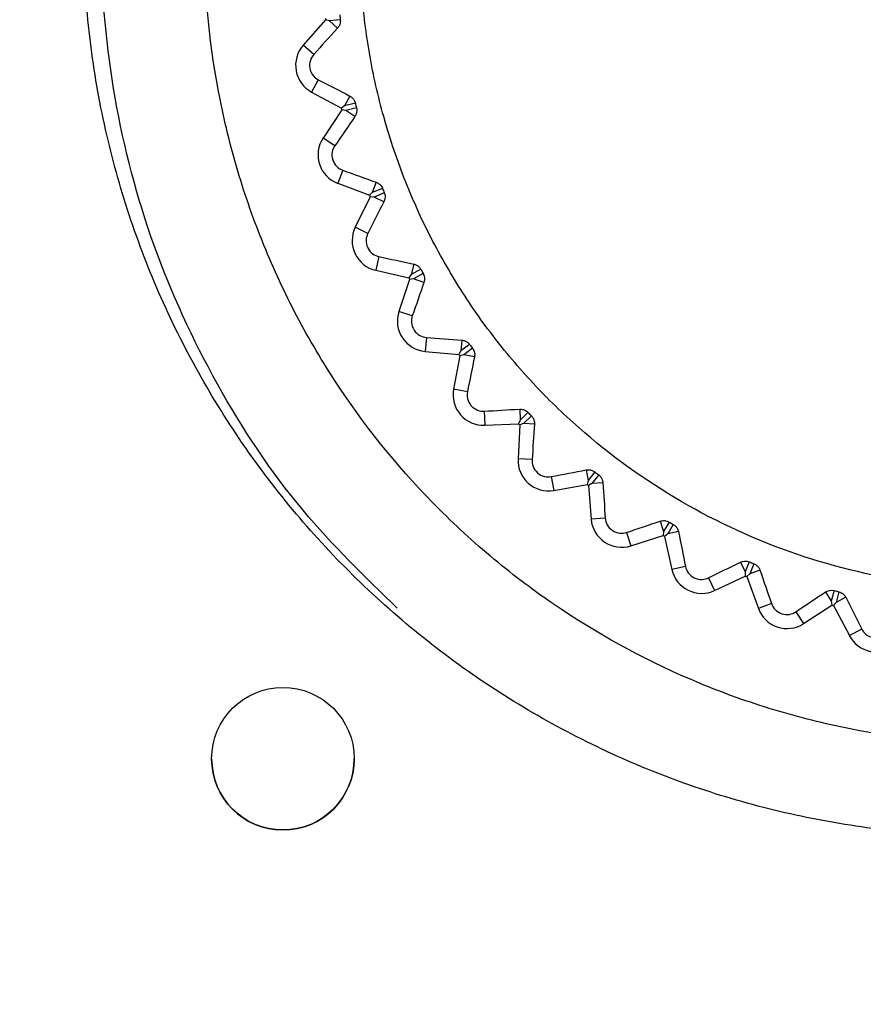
# Model space of a CAD drawing. Header units: millimetres. Extents: x 15458 to 16410, y 10212 to 11278.
# Tile 84 of 139: x 15955 to 15967, y 10792 to 10805. Entities that reach past the tile are written whole.
import ezdxf

# ---------------------------------------------------------------- set-up
doc = ezdxf.new("R2010")
doc.units = ezdxf.units.MM

msp = doc.modelspace()

# ---------------------------------------------------------------- linework, layer by layer
at = {"color": 7, "linetype": 'Continuous', "lineweight": 25}
for p, q in [((15958.993, 10805.42), (15958.68, 10805.063)), ((15959.048, 10805.403), (15958.993, 10805.42)), ((15959.201, 10805.421), (15959.048, 10805.403)), ((15959.163, 10805.302), (15959.048, 10805.403)), ((15958.828, 10804.933), (15958.68, 10805.063)), ((15958.892, 10804.578), (15958.799, 10804.405)), ((15958.799, 10804.405), (15959.217, 10804.179)), ((15959.335, 10804.349), (15959.262, 10804.214)), ((15959.262, 10804.214), (15959.217, 10804.179)), ((15959.412, 10804.251), (15959.262, 10804.214)), ((15959.222, 10804.156), (15958.96, 10803.76)), ((15959.279, 10804.147), (15959.222, 10804.156)), ((15959.428, 10804.185), (15959.279, 10804.147)), ((15959.406, 10804.062), (15959.279, 10804.147)), ((15959.124, 10803.651), (15958.96, 10803.76)), ((15959.235, 10803.308), (15959.165, 10803.124)), ((15959.165, 10803.124), (15959.61, 10802.956)), ((15959.704, 10803.14), (15959.65, 10802.997)), ((15959.65, 10802.997), (15959.61, 10802.956)), ((15959.793, 10803.053), (15959.65, 10802.997)), ((15959.818, 10802.99), (15959.675, 10802.932)), ((15959.618, 10802.934), (15959.411, 10802.507)), ((15959.675, 10802.932), (15959.618, 10802.934)), ((15959.813, 10802.866), (15959.675, 10802.932)), ((15959.588, 10802.421), (15959.411, 10802.507)), ((15959.743, 10802.096), (15959.699, 10801.904)), ((15960.231, 10801.991), (15960.196, 10801.842)), ((15959.699, 10801.904), (15960.162, 10801.796)), ((15960.331, 10801.917), (15960.196, 10801.842)), ((15960.364, 10801.858), (15960.23, 10801.782)), ((15960.173, 10801.776), (15960.024, 10801.325)), ((15960.196, 10801.842), (15960.162, 10801.796)), ((15960.23, 10801.782), (15960.173, 10801.776)), ((15960.375, 10801.734), (15960.23, 10801.782)), ((15960.211, 10801.263), (15960.024, 10801.325)), ((15960.409, 10800.961), (15960.39, 10800.765)), ((15960.906, 10800.923), (15960.892, 10800.771)), ((15960.39, 10800.765), (15960.864, 10800.721)), ((15960.892, 10800.771), (15960.864, 10800.721)), ((15961.015, 10800.863), (15960.892, 10800.771)), ((15961.056, 10800.808), (15960.933, 10800.715)), ((15960.878, 10800.702), (15960.79, 10800.235)), ((15960.933, 10800.715), (15960.878, 10800.702)), ((15961.084, 10800.687), (15960.933, 10800.715)), ((15960.984, 10800.199), (15960.79, 10800.235)), ((15961.22, 10799.926), (15961.228, 10799.729)), ((15961.718, 10799.954), (15961.724, 10799.801)), ((15961.724, 10799.801), (15961.703, 10799.748)), ((15961.834, 10799.909), (15961.724, 10799.801)), ((15961.882, 10799.861), (15961.772, 10799.752)), ((15961.228, 10799.729), (15961.703, 10799.748)), ((15961.719, 10799.732), (15961.695, 10799.257)), ((15961.772, 10799.752), (15961.719, 10799.732)), ((15961.925, 10799.744), (15961.772, 10799.752)), ((15961.891, 10799.247), (15961.695, 10799.257)), ((15962.651, 10799.102), (15962.677, 10798.952)), ((15962.161, 10799.008), (15962.195, 10798.814)), ((15962.677, 10798.952), (15962.664, 10798.896)), ((15962.772, 10799.073), (15962.677, 10798.952)), ((15962.826, 10799.032), (15962.732, 10798.909)), ((15962.195, 10798.814), (15962.664, 10798.896)), ((15962.732, 10798.909), (15962.682, 10798.882)), ((15962.682, 10798.882), (15962.721, 10798.408)), ((15962.885, 10798.922), (15962.732, 10798.909)), ((15962.918, 10798.424), (15962.721, 10798.408)), ((15963.69, 10798.382), (15963.736, 10798.237)), ((15963.813, 10798.37), (15963.736, 10798.237)), ((15963.873, 10798.336), (15963.796, 10798.202)), ((15963.217, 10798.224), (15963.277, 10798.036)), ((15963.277, 10798.036), (15963.73, 10798.18)), ((15963.736, 10798.237), (15963.73, 10798.18)), ((15963.796, 10798.202), (15963.75, 10798.168)), ((15963.75, 10798.168), (15963.852, 10797.704)), ((15963.945, 10798.235), (15963.796, 10798.202)), ((15964.044, 10797.746), (15963.852, 10797.704)), ((15964.815, 10797.807), (15964.88, 10797.669)), ((15964.939, 10797.811), (15964.88, 10797.669)), ((15965.003, 10797.785), (15964.945, 10797.643)), ((15964.368, 10797.587), (15964.452, 10797.409)), ((15964.452, 10797.409), (15964.882, 10797.612)), ((15964.88, 10797.669), (15964.882, 10797.612)), ((15964.945, 10797.643), (15964.903, 10797.603)), ((15964.903, 10797.603), (15965.066, 10797.156)), ((15965.088, 10797.695), (15964.945, 10797.643)), ((15966.007, 10797.388), (15966.09, 10797.259)), ((15966.13, 10797.408), (15966.09, 10797.259)), ((15966.196, 10797.391), (15966.157, 10797.242)), ((15966.293, 10797.313), (15966.157, 10797.242)), ((15965.251, 10797.224), (15965.066, 10797.156)), ((15965.7, 10796.944), (15966.099, 10797.203)), ((15966.09, 10797.259), (15966.099, 10797.203)), ((15966.157, 10797.242), (15966.122, 10797.197)), ((15966.122, 10797.197), (15966.343, 10796.776)), ((15965.593, 10797.11), (15965.7, 10796.944)), ((15966.517, 10796.868), (15966.343, 10796.776)), ((15957.396, 10795.048), (15957.396, 10795.047)), ((15959.396, 10795.047), (15959.396, 10795.048))]:
    msp.add_line(p, q, dxfattribs=at)
msp.add_circle((15958.396, 10795.048), 1, dxfattribs=at)
for centre, radius, start, end in [((15968.547, 10806.501), 9.615, 186.3138, 186.4522), ((15959.002, 10804.781), 0.428, 138.7915, 241.6341), ((15968.547, 10806.501), 9.615, 193.9734, 194.1117), ((15959.316, 10803.524), 0.428, 146.451, 249.2936), ((15968.547, 10806.501), 9.615, 201.6329, 201.7713), ((15959.795, 10802.32), 0.428, 154.1106, 256.9532), ((15968.547, 10806.501), 9.615, 209.2925, 209.4309), ((15960.43, 10801.191), 0.428, 161.7702, 264.6128), ((15968.547, 10806.501), 9.615, 216.9521, 217.0905), ((15961.211, 10800.156), 0.428, 169.4298, 272.2724), ((15968.547, 10806.501), 9.615, 224.6117, 224.75), ((15962.122, 10799.235), 0.428, 177.0893, 279.9319), ((15968.547, 10806.501), 9.615, 232.2712, 232.4096), ((15963.147, 10798.444), 0.428, 184.7489, 287.5915), ((15968.547, 10806.501), 9.615, 239.9308, 240.0692), ((15964.27, 10797.796), 0.428, 192.4085, 295.2511), ((15968.547, 10806.501), 9.615, 247.5904, 247.7288), ((15965.468, 10797.303), 0.428, 200.0681, 302.9107), ((15968.547, 10806.501), 9.615, 255.25, 255.3883), ((15966.721, 10796.975), 0.428, 207.7276, 310.5702), ((15958.396, 10795.048), 1, 180.0059, 359.9941)]:
    msp.add_arc(centre, radius, start, end, dxfattribs=at)
for points, knots in [([(16085.443, 10746.598), (16085.457, 10747.042), (16085.438, 10747.486), (16085.432, 10748.373), (16085.434, 10748.817), (16085.432, 10750.148), (16085.432, 10751.035), (16085.429, 10753.697), (16085.427, 10755.472), (16085.422, 10760.796), (16085.419, 10764.345), (16085.41, 10774.994), (16085.404, 10782.093), (16085.383, 10803.389), (16085.369, 10817.58), (16085.356, 10833.533), (16085.354, 10835.305), (16085.351, 10837.963), (16085.35, 10838.849), (16085.349, 10840.621), (16085.348, 10841.507), (16085.341, 10842.835), (16085.339, 10843.278), (16085.344, 10843.942), (16085.351, 10844.165), (16085.324, 10844.604), (16085.285, 10844.821), (16085.151, 10845.246), (16085.061, 10845.446), (16084.839, 10845.825), (16084.705, 10846.005), (16084.259, 10846.487), (16083.89, 10846.742), (16083.289, 10846.993), (16083.078, 10847.056), (16082.65, 10847.131), (16082.431, 10847.142), (16081.779, 10847.182), (16081.344, 10847.21), (16080.038, 10847.298), (16079.167, 10847.359), (16076.552, 10847.53), (16074.805, 10847.637), (16071.307, 10847.843), (16069.555, 10847.941), (16064.292, 10848.222), (16060.774, 10848.391), (16050.198, 10848.841), (16043.116, 10849.068), (16028.925, 10849.366), (16021.813, 10849.436), (16007.597, 10849.416), (16000.488, 10849.324), (15986.303, 10848.986), (15979.228, 10848.743), (15968.662, 10848.266), (15965.149, 10848.088), (15959.894, 10847.793), (15958.145, 10847.69), (15954.653, 10847.47), (15952.91, 10847.352), (15950.734, 10847.209), (15950.299, 10847.181), (15949.646, 10847.14), (15949.428, 10847.127), (15949.003, 10847.051), (15948.795, 10846.991), (15948.392, 10846.822), (15948.2, 10846.715), (15947.845, 10846.463), (15947.679, 10846.316), (15947.384, 10845.989), (15947.255, 10845.811), (15947.036, 10845.428), (15946.946, 10845.223), (15946.815, 10844.803), (15946.773, 10844.585), (15946.749, 10844.252), (15946.748, 10844.141), (15946.749, 10843.918), (15946.749, 10843.807), (15946.751, 10843.25), (15946.75, 10842.805), (15946.746, 10841.469), (15946.746, 10840.578), (15946.742, 10836.124), (15946.738, 10832.56), (15946.722, 10814.735), (15946.709, 10800.462), (15946.689, 10779.047), (15946.682, 10771.908), (15946.673, 10761.2), (15946.669, 10757.631), (15946.664, 10752.277), (15946.662, 10750.493), (15946.661, 10748.262), (15946.66, 10747.816), (15946.659, 10747.147), (15946.66, 10746.924), (15946.658, 10746.478), (15946.667, 10746.256), (15946.717, 10745.818), (15946.757, 10745.602), (15946.864, 10745.174), (15946.932, 10744.961), (15947.178, 10744.345), (15947.393, 10743.964), (15947.672, 10743.62)], [0, 0, 0, 0, 0.003906, 0.003906, 0.007812, 0.007812, 0.015625, 0.015625, 0.03125, 0.03125, 0.0625, 0.0625, 0.125, 0.125, 0.25, 0.25, 0.265625, 0.265625, 0.273438, 0.273438, 0.28125, 0.28125, 0.285156, 0.285156, 0.287109, 0.287109, 0.289063, 0.289063, 0.291016, 0.291016, 0.292969, 0.292969, 0.296875, 0.296875, 0.298828, 0.298828, 0.300781, 0.300781, 0.304688, 0.304688, 0.3125, 0.3125, 0.328125, 0.328125, 0.34375, 0.34375, 0.375, 0.375, 0.4375, 0.4375, 0.5, 0.5, 0.5625, 0.5625, 0.625, 0.625, 0.65625, 0.65625, 0.671875, 0.671875, 0.6875, 0.6875, 0.691406, 0.691406, 0.693359, 0.693359, 0.695313, 0.695313, 0.697266, 0.697266, 0.699219, 0.699219, 0.701172, 0.701172, 0.703125, 0.703125, 0.705078, 0.705078, 0.706055, 0.706055, 0.707031, 0.707031, 0.710938, 0.710938, 0.71875, 0.71875, 0.75, 0.75, 0.875, 0.875, 0.9375, 0.9375, 0.96875, 0.96875, 0.984375, 0.984375, 0.988281, 0.988281, 0.990234, 0.990234, 0.992188, 0.992188, 0.994141, 0.994141, 0.996094, 0.996094, 1, 1, 1, 1]), ([(15968.297, 10819.361), (15967.882, 10819.361), (15967.051, 10819.32), (15965.816, 10819.137), (15964.605, 10818.834), (15963.43, 10818.413), (15962.302, 10817.88), (15961.231, 10817.238), (15960.229, 10816.494), (15959.304, 10815.656), (15958.465, 10814.731), (15957.722, 10813.729), (15957.08, 10812.658), (15956.546, 10811.53), (15956.126, 10810.355), (15955.823, 10809.144), (15955.64, 10807.909), (15955.578, 10806.663), (15955.64, 10805.416), (15955.823, 10804.181), (15956.126, 10802.971), (15956.546, 10801.795), (15957.08, 10800.667), (15957.722, 10799.596), (15958.465, 10798.594), (15959.304, 10797.669), (15960.229, 10796.831), (15961.231, 10796.087), (15962.302, 10795.446), (15963.43, 10794.912), (15964.605, 10794.491), (15965.816, 10794.188), (15967.051, 10794.005), (15968.297, 10793.944), (15969.544, 10794.005), (15970.779, 10794.188), (15971.989, 10794.491), (15973.165, 10794.912), (15974.293, 10795.446), (15975.364, 10796.087), (15976.366, 10796.831), (15977.291, 10797.669), (15978.129, 10798.594), (15978.873, 10799.596), (15979.514, 10800.667), (15980.048, 10801.795), (15980.468, 10802.971), (15980.772, 10804.181), (15980.955, 10805.416), (15981.016, 10806.663), (15980.955, 10807.909), (15980.772, 10809.144), (15980.468, 10810.355), (15980.048, 10811.53), (15979.514, 10812.658), (15978.873, 10813.729), (15978.129, 10814.731), (15977.291, 10815.656), (15976.366, 10816.494), (15975.364, 10817.238), (15974.293, 10817.88), (15973.165, 10818.413), (15971.989, 10818.834), (15970.779, 10819.137), (15969.544, 10819.32), (15968.713, 10819.361), (15968.297, 10819.361)], [0, 0, 0, 0, 0.015624, 0.031248, 0.046872, 0.062496, 0.07812, 0.093744, 0.109369, 0.124994, 0.140619, 0.156244, 0.17187, 0.187496, 0.203122, 0.218748, 0.234374, 0.25, 0.265626, 0.281252, 0.296878, 0.312504, 0.32813, 0.343756, 0.359381, 0.375006, 0.390631, 0.406256, 0.42188, 0.437504, 0.453128, 0.468752, 0.484376, 0.5, 0.515624, 0.531248, 0.546872, 0.562496, 0.57812, 0.593744, 0.609369, 0.624994, 0.640619, 0.656244, 0.67187, 0.687496, 0.703122, 0.718748, 0.734374, 0.75, 0.765626, 0.781252, 0.796878, 0.812504, 0.82813, 0.843756, 0.859381, 0.875006, 0.890631, 0.906256, 0.92188, 0.937504, 0.953128, 0.968752, 0.984376, 1, 1, 1, 1]), ([(15960.001, 10797.16), (15959.544, 10797.604), (15958.574, 10798.546), (15957.43, 10800.281), (15956.53, 10802.231), (15955.985, 10804.312), (15955.787, 10806.453), (15955.96, 10808.595), (15956.482, 10810.68), (15957.354, 10812.644), (15958.537, 10814.439), (15960.01, 10816.005), (15961.72, 10817.307), (15963.628, 10818.296), (15965.672, 10818.958), (15967.801, 10819.262), (15969.927, 10819.206), (15972.006, 10818.818), (15973.292, 10818.29), (15973.935, 10818.025)], [0, 0, 0, 0, 0.052944, 0.112366, 0.171787, 0.231201, 0.290615, 0.350002, 0.409389, 0.468778, 0.528167, 0.587573, 0.646978, 0.706353, 0.765727, 0.825097, 0.884467, 0.942233, 1, 1, 1, 1]), ([(15968.547, 10795.251), (15969.291, 10795.251), (15970.026, 10795.324), (15971.482, 10795.615), (15972.187, 10795.831), (15973.202, 10796.252), (15973.534, 10796.41), (15974.184, 10796.758), (15974.504, 10796.95), (15975.424, 10797.567), (15975.99, 10798.033), (15977.028, 10799.072), (15977.503, 10799.652), (15978.317, 10800.875), (15978.662, 10801.521), (15979.085, 10802.545), (15979.211, 10802.896), (15979.424, 10803.602), (15979.512, 10803.958), (15979.655, 10804.677), (15979.708, 10805.039), (15979.78, 10805.771), (15979.798, 10806.141), (15979.797, 10807.254), (15979.723, 10807.984), (15979.508, 10809.063), (15979.418, 10809.419), (15979.203, 10810.127), (15979.077, 10810.477), (15978.654, 10811.498), (15978.308, 10812.143), (15977.694, 10813.061), (15977.472, 10813.36), (15977.002, 10813.932), (15976.754, 10814.204), (15975.976, 10814.981), (15975.409, 10815.447), (15974.484, 10816.064), (15974.165, 10816.254), (15973.516, 10816.601), (15973.185, 10816.757), (15972.508, 10817.037), (15972.162, 10817.161), (15971.457, 10817.374), (15971.095, 10817.465), (15970.007, 10817.68), (15969.278, 10817.751), (15967.809, 10817.75), (15967.063, 10817.677), (15965.622, 10817.389), (15964.921, 10817.176), (15963.898, 10816.752), (15963.561, 10816.592), (15962.91, 10816.244), (15962.596, 10816.054), (15961.682, 10815.443), (15961.113, 10814.977), (15960.063, 10813.926), (15959.598, 10813.358), (15958.988, 10812.443), (15958.799, 10812.128), (15958.451, 10811.476), (15958.291, 10811.139), (15957.869, 10810.117), (15957.657, 10809.416), (15957.442, 10808.334), (15957.387, 10807.967), (15957.315, 10807.229), (15957.297, 10806.862), (15957.298, 10805.761), (15957.369, 10805.031), (15957.586, 10803.942), (15957.676, 10803.581), (15957.89, 10802.877), (15958.138, 10802.187), (15958.451, 10801.524), (15958.798, 10800.874), (15958.99, 10800.555), (15959.607, 10799.632), (15960.072, 10799.066), (15960.851, 10798.287), (15961.124, 10798.04), (15961.697, 10797.569), (15961.995, 10797.349), (15962.912, 10796.736), (15963.558, 10796.391), (15964.58, 10795.967), (15964.931, 10795.841), (15965.638, 10795.627), (15965.995, 10795.538), (15967.073, 10795.324), (15967.804, 10795.251), (15968.547, 10795.251)], [0, 0, 0, 0, 0.03125, 0.03125, 0.0625, 0.0625, 0.078125, 0.078125, 0.09375, 0.09375, 0.125, 0.125, 0.15625, 0.15625, 0.1875, 0.1875, 0.203125, 0.203125, 0.21875, 0.21875, 0.234375, 0.234375, 0.25, 0.25, 0.28125, 0.28125, 0.296875, 0.296875, 0.3125, 0.3125, 0.34375, 0.34375, 0.359375, 0.359375, 0.375, 0.375, 0.40625, 0.40625, 0.421875, 0.421875, 0.4375, 0.4375, 0.453125, 0.453125, 0.46875, 0.46875, 0.5, 0.5, 0.53125, 0.53125, 0.5625, 0.5625, 0.578125, 0.578125, 0.59375, 0.59375, 0.625, 0.625, 0.65625, 0.65625, 0.671875, 0.671875, 0.6875, 0.6875, 0.71875, 0.71875, 0.734375, 0.734375, 0.75, 0.75, 0.78125, 0.78125, 0.796875, 0.796875, 0.8125, 0.828125, 0.828125, 0.84375, 0.84375, 0.875, 0.875, 0.890625, 0.890625, 0.90625, 0.90625, 0.9375, 0.9375, 0.953125, 0.953125, 0.96875, 0.96875, 1, 1, 1, 1]), ([(15967.863, 10815.532), (15967.266, 10815.487), (15966.682, 10815.384), (15965.54, 10815.066), (15964.977, 10814.847), (15963.921, 10814.313), (15963.423, 10813.996), (15962.721, 10813.446), (15962.493, 10813.25), (15962.064, 10812.839), (15961.86, 10812.624), (15961.283, 10811.953), (15960.942, 10811.467), (15960.354, 10810.426), (15960.116, 10809.885), (15959.839, 10809.043), (15959.76, 10808.758), (15959.63, 10808.176), (15959.58, 10807.88), (15959.472, 10806.997), (15959.459, 10806.407), (15959.525, 10805.52), (15959.562, 10805.223), (15959.665, 10804.635), (15959.73, 10804.346), (15959.968, 10803.492), (15960.181, 10802.941), (15960.584, 10802.142), (15960.732, 10801.882), (15961.05, 10801.381), (15961.391, 10800.899), (15961.777, 10800.452), (15962.187, 10800.022), (15962.405, 10799.816), (15963.082, 10799.233), (15963.566, 10798.894), (15964.595, 10798.312), (15965.147, 10798.068), (15966.272, 10797.699), (15966.849, 10797.57), (15967.733, 10797.462), (15968.033, 10797.44), (15968.628, 10797.426), (15968.923, 10797.434), (15969.806, 10797.501), (15970.39, 10797.602), (15971.543, 10797.923), (15972.095, 10798.137), (15972.885, 10798.536), (15973.143, 10798.682), (15973.645, 10799.001), (15973.891, 10799.174), (15974.592, 10799.723), (15975.019, 10800.13), (15975.599, 10800.804), (15975.783, 10801.039), (15976.127, 10801.528), (15976.285, 10801.779), (15976.721, 10802.551), (15976.961, 10803.091), (15977.241, 10803.94), (15977.321, 10804.229), (15977.45, 10804.808), (15977.551, 10805.39), (15977.594, 10805.979), (15977.608, 10806.572), (15977.601, 10806.872), (15977.535, 10807.764), (15977.433, 10808.346), (15977.196, 10809.2), (15977.103, 10809.482), (15976.888, 10810.039), (15976.767, 10810.312), (15976.367, 10811.106), (15976.051, 10811.604), (15975.503, 10812.306), (15975.306, 10812.534), (15974.896, 10812.965), (15974.681, 10813.169), (15974.01, 10813.747), (15973.527, 10814.088), (15972.485, 10814.677), (15971.943, 10814.916), (15971.102, 10815.194), (15970.817, 10815.272), (15970.237, 10815.403), (15969.94, 10815.454), (15969.054, 10815.562), (15968.46, 10815.577), (15967.863, 10815.532)], [0, 0, 0, 0, 0.03125, 0.03125, 0.0625, 0.0625, 0.09375, 0.09375, 0.109375, 0.109375, 0.125, 0.125, 0.15625, 0.15625, 0.1875, 0.1875, 0.203125, 0.203125, 0.21875, 0.21875, 0.25, 0.25, 0.265625, 0.265625, 0.28125, 0.28125, 0.3125, 0.3125, 0.328125, 0.328125, 0.34375, 0.359375, 0.359375, 0.375, 0.375, 0.40625, 0.40625, 0.4375, 0.4375, 0.46875, 0.46875, 0.484375, 0.484375, 0.5, 0.5, 0.53125, 0.53125, 0.5625, 0.5625, 0.578125, 0.578125, 0.59375, 0.59375, 0.625, 0.625, 0.640625, 0.640625, 0.65625, 0.65625, 0.6875, 0.6875, 0.703125, 0.703125, 0.71875, 0.734375, 0.734375, 0.75, 0.75, 0.78125, 0.78125, 0.796875, 0.796875, 0.8125, 0.8125, 0.84375, 0.84375, 0.859375, 0.859375, 0.875, 0.875, 0.90625, 0.90625, 0.9375, 0.9375, 0.953125, 0.953125, 0.96875, 0.96875, 1, 1, 1, 1]), ([(15959.201, 10805.421), (15959.202, 10805.41), (15959.202, 10805.399), (15959.201, 10805.389), (15959.2, 10805.377), (15959.197, 10805.364), (15959.193, 10805.353), (15959.188, 10805.338), (15959.18, 10805.324), (15959.171, 10805.313), (15959.169, 10805.309), (15959.166, 10805.306), (15959.163, 10805.302)], [0.0000071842, 0.0000071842, 0.0000071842, 0.0000071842, 0.0000389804, 0.0000389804, 0.0000389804, 0.0000776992, 0.0000776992, 0.0000776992, 0.0001307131, 0.0001307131, 0.0001307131, 0.0001470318, 0.0001470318, 0.0001470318, 0.0001470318]), ([(15958.828, 10804.933), (15958.808, 10804.91), (15958.791, 10804.883), (15958.77, 10804.817), (15958.766, 10804.777), (15958.78, 10804.702), (15958.797, 10804.667), (15958.84, 10804.612), (15958.865, 10804.592), (15958.892, 10804.578)], [0, 0, 0, 0, 0.25, 0.25, 0.5, 0.5, 0.75, 0.75, 1, 1, 1, 1]), ([(15959.335, 10804.349), (15959.348, 10804.342), (15959.36, 10804.333), (15959.372, 10804.322), (15959.381, 10804.313), (15959.389, 10804.302), (15959.396, 10804.29), (15959.402, 10804.28), (15959.407, 10804.268), (15959.41, 10804.257), (15959.411, 10804.255), (15959.411, 10804.253), (15959.412, 10804.251)], [0.0000025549, 0.0000025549, 0.0000025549, 0.0000025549, 0.0000569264, 0.0000569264, 0.0000569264, 0.0000999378, 0.0000999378, 0.0000999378, 0.0001366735, 0.0001366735, 0.0001366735, 0.0001423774, 0.0001423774, 0.0001423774, 0.0001423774]), ([(15959.428, 10804.185), (15959.431, 10804.175), (15959.432, 10804.166), (15959.433, 10804.156), (15959.433, 10804.144), (15959.432, 10804.131), (15959.43, 10804.12), (15959.427, 10804.104), (15959.422, 10804.09), (15959.415, 10804.077), (15959.413, 10804.072), (15959.41, 10804.067), (15959.406, 10804.062)], [0.0000098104, 0.0000098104, 0.0000098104, 0.0000098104, 0.0000386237, 0.0000386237, 0.0000386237, 0.0000770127, 0.0000770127, 0.0000770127, 0.0001288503, 0.0001288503, 0.0001288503, 0.0001497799, 0.0001497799, 0.0001497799, 0.0001497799]), ([(15959.124, 10803.651), (15959.107, 10803.627), (15959.093, 10803.597), (15959.081, 10803.528), (15959.083, 10803.489), (15959.107, 10803.416), (15959.128, 10803.383), (15959.178, 10803.335), (15959.206, 10803.319), (15959.235, 10803.308)], [0, 0, 0, 0, 0.25, 0.25, 0.5, 0.5, 0.75, 0.75, 1, 1, 1, 1]), ([(15959.704, 10803.14), (15959.717, 10803.135), (15959.731, 10803.128), (15959.743, 10803.119), (15959.754, 10803.111), (15959.763, 10803.101), (15959.772, 10803.091), (15959.779, 10803.081), (15959.786, 10803.071), (15959.791, 10803.059), (15959.791, 10803.057), (15959.792, 10803.055), (15959.793, 10803.053)], [0.000003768, 0.000003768, 0.000003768, 0.000003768, 0.0000573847, 0.0000573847, 0.0000573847, 0.0001005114, 0.0001005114, 0.0001005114, 0.0001372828, 0.0001372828, 0.0001372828, 0.0001436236, 0.0001436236, 0.0001436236, 0.0001436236]), ([(15959.818, 10802.99), (15959.821, 10802.983), (15959.824, 10802.975), (15959.825, 10802.968), (15959.828, 10802.955), (15959.829, 10802.943), (15959.829, 10802.931), (15959.829, 10802.916), (15959.826, 10802.901), (15959.822, 10802.888), (15959.819, 10802.88), (15959.816, 10802.873), (15959.813, 10802.866)], [0.0000146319, 0.0000146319, 0.0000146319, 0.0000146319, 0.000038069, 0.000038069, 0.000038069, 0.0000759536, 0.0000759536, 0.0000759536, 0.0001257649, 0.0001257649, 0.0001257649, 0.0001547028, 0.0001547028, 0.0001547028, 0.0001547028]), ([(15959.588, 10802.421), (15959.574, 10802.394), (15959.565, 10802.363), (15959.562, 10802.293), (15959.569, 10802.255), (15959.602, 10802.186), (15959.627, 10802.156), (15959.683, 10802.114), (15959.714, 10802.102), (15959.743, 10802.096)], [0, 0, 0, 0, 0.25, 0.25, 0.5, 0.5, 0.75, 0.75, 1, 1, 1, 1]), ([(15960.231, 10801.991), (15960.244, 10801.988), (15960.258, 10801.983), (15960.272, 10801.976), (15960.283, 10801.97), (15960.294, 10801.962), (15960.304, 10801.952), (15960.313, 10801.944), (15960.321, 10801.934), (15960.327, 10801.923), (15960.328, 10801.921), (15960.329, 10801.919), (15960.331, 10801.917)], [0.0000051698, 0.0000051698, 0.0000051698, 0.0000051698, 0.0000579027, 0.0000579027, 0.0000579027, 0.0001011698, 0.0001011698, 0.0001011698, 0.0001379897, 0.0001379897, 0.0001379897, 0.000145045, 0.000145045, 0.000145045, 0.000145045]), ([(15960.211, 10801.263), (15960.202, 10801.235), (15960.197, 10801.203), (15960.203, 10801.133), (15960.215, 10801.096), (15960.257, 10801.032), (15960.286, 10801.006), (15960.347, 10800.972), (15960.379, 10800.964), (15960.409, 10800.961)], [0, 0, 0, 0, 0.25, 0.25, 0.5, 0.5, 0.75, 0.75, 1, 1, 1, 1]), ([(15960.906, 10800.923), (15960.92, 10800.922), (15960.934, 10800.919), (15960.948, 10800.913), (15960.96, 10800.909), (15960.972, 10800.902), (15960.983, 10800.894), (15960.993, 10800.887), (15961.002, 10800.879), (15961.01, 10800.869), (15961.012, 10800.867), (15961.013, 10800.865), (15961.015, 10800.863)], [0.0000068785, 0.0000068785, 0.0000068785, 0.0000068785, 0.0000585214, 0.0000585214, 0.0000585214, 0.0001019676, 0.0001019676, 0.0001019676, 0.0001388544, 0.0001388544, 0.0001388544, 0.0001467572, 0.0001467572, 0.0001467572, 0.0001467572]), ([(15961.056, 10800.808), (15961.07, 10800.79), (15961.08, 10800.768), (15961.088, 10800.726), (15961.087, 10800.706), (15961.084, 10800.687)], [0, 0, 0, 0, 0.5, 0.5, 1, 1, 1, 1]), ([(15960.984, 10800.199), (15960.978, 10800.169), (15960.977, 10800.137), (15960.993, 10800.069), (15961.009, 10800.034), (15961.06, 10799.975), (15961.092, 10799.954), (15961.157, 10799.928), (15961.19, 10799.924), (15961.22, 10799.926)], [0, 0, 0, 0, 0.25, 0.25, 0.5, 0.5, 0.75, 0.75, 1, 1, 1, 1]), ([(15961.718, 10799.954), (15961.731, 10799.955), (15961.745, 10799.954), (15961.759, 10799.951), (15961.772, 10799.948), (15961.785, 10799.943), (15961.797, 10799.937), (15961.808, 10799.931), (15961.818, 10799.924), (15961.827, 10799.916), (15961.829, 10799.914), (15961.831, 10799.912), (15961.834, 10799.909)], [0.0000091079, 0.0000091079, 0.0000091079, 0.0000091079, 0.0000593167, 0.0000593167, 0.0000593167, 0.0001030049, 0.0001030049, 0.0001030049, 0.0001399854, 0.0001399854, 0.0001399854, 0.0001489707, 0.0001489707, 0.0001489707, 0.0001489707]), ([(15961.882, 10799.861), (15961.891, 10799.851), (15961.899, 10799.841), (15961.905, 10799.83), (15961.912, 10799.819), (15961.916, 10799.807), (15961.92, 10799.796), (15961.924, 10799.779), (15961.926, 10799.763), (15961.925, 10799.748), (15961.925, 10799.747), (15961.925, 10799.746), (15961.925, 10799.744)], [0.0000004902, 0.0000004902, 0.0000004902, 0.0000004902, 0.000039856, 0.000039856, 0.000039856, 0.0000793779, 0.0000793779, 0.0000793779, 0.000135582, 0.000135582, 0.000135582, 0.0001404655, 0.0001404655, 0.0001404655, 0.0001404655]), ([(15961.891, 10799.247), (15961.889, 10799.217), (15961.893, 10799.184), (15961.918, 10799.119), (15961.939, 10799.087), (15961.996, 10799.036), (15962.031, 10799.018), (15962.099, 10799.002), (15962.132, 10799.002), (15962.161, 10799.008)], [0, 0, 0, 0, 0.25, 0.25, 0.5, 0.5, 0.75, 0.75, 1, 1, 1, 1]), ([(15962.826, 10799.032), (15962.836, 10799.024), (15962.846, 10799.014), (15962.853, 10799.004), (15962.861, 10798.994), (15962.868, 10798.983), (15962.872, 10798.973), (15962.879, 10798.957), (15962.883, 10798.941), (15962.884, 10798.927), (15962.884, 10798.925), (15962.885, 10798.924), (15962.885, 10798.922)], [0.0000008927, 0.0000008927, 0.0000008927, 0.0000008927, 0.0000397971, 0.0000397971, 0.0000397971, 0.0000792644, 0.0000792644, 0.0000792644, 0.0001352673, 0.0001352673, 0.0001352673, 0.0001408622, 0.0001408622, 0.0001408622, 0.0001408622]), ([(15962.918, 10798.424), (15962.92, 10798.394), (15962.928, 10798.363), (15962.96, 10798.301), (15962.986, 10798.272), (15963.05, 10798.229), (15963.087, 10798.217), (15963.156, 10798.21), (15963.188, 10798.214), (15963.217, 10798.224)], [0, 0, 0, 0, 0.25, 0.25, 0.5, 0.5, 0.75, 0.75, 1, 1, 1, 1]), ([(15963.69, 10798.382), (15963.707, 10798.388), (15963.728, 10798.391), (15963.77, 10798.388), (15963.793, 10798.382), (15963.813, 10798.37)], [0, 0, 0, 0, 0.5, 0.5, 1, 1, 1, 1]), ([(15963.873, 10798.336), (15963.884, 10798.329), (15963.894, 10798.321), (15963.903, 10798.313), (15963.912, 10798.304), (15963.92, 10798.294), (15963.926, 10798.284), (15963.935, 10798.27), (15963.941, 10798.255), (15963.944, 10798.24), (15963.945, 10798.239), (15963.945, 10798.237), (15963.945, 10798.235)], [0.0000016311, 0.0000016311, 0.0000016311, 0.0000016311, 0.000039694, 0.000039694, 0.000039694, 0.0000790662, 0.0000790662, 0.0000790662, 0.0001347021, 0.0001347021, 0.0001347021, 0.000141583, 0.000141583, 0.000141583, 0.000141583]), ([(15964.044, 10797.746), (15964.05, 10797.717), (15964.062, 10797.686), (15964.103, 10797.63), (15964.132, 10797.604), (15964.201, 10797.57), (15964.239, 10797.563), (15964.309, 10797.565), (15964.341, 10797.574), (15964.368, 10797.587)], [0, 0, 0, 0, 0.25, 0.25, 0.5, 0.5, 0.75, 0.75, 1, 1, 1, 1]), ([(15965.003, 10797.785), (15965.014, 10797.781), (15965.025, 10797.775), (15965.035, 10797.767), (15965.045, 10797.76), (15965.054, 10797.751), (15965.062, 10797.742), (15965.072, 10797.729), (15965.08, 10797.715), (15965.086, 10797.702), (15965.087, 10797.699), (15965.087, 10797.697), (15965.088, 10797.695)], [0.0000024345, 0.0000024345, 0.0000024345, 0.0000024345, 0.00003959, 0.00003959, 0.00003959, 0.000078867, 0.000078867, 0.000078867, 0.0001341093, 0.0001341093, 0.0001341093, 0.0001423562, 0.0001423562, 0.0001423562, 0.0001423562]), ([(15966.196, 10797.391), (15966.208, 10797.388), (15966.219, 10797.383), (15966.229, 10797.378), (15966.241, 10797.372), (15966.251, 10797.364), (15966.26, 10797.356), (15966.272, 10797.345), (15966.282, 10797.333), (15966.289, 10797.32), (15966.29, 10797.317), (15966.292, 10797.315), (15966.293, 10797.313)], [0.0000033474, 0.0000033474, 0.0000033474, 0.0000033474, 0.0000394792, 0.0000394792, 0.0000394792, 0.0000786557, 0.0000786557, 0.0000786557, 0.0001334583, 0.0001334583, 0.0001334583, 0.0001432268, 0.0001432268, 0.0001432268, 0.0001432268]), ([(15965.251, 10797.224), (15965.261, 10797.196), (15965.277, 10797.167), (15965.325, 10797.117), (15965.358, 10797.095), (15965.43, 10797.071), (15965.469, 10797.068), (15965.538, 10797.08), (15965.568, 10797.093), (15965.593, 10797.11)], [0, 0, 0, 0, 0.25, 0.25, 0.5, 0.5, 0.75, 0.75, 1, 1, 1, 1]), ([(15966.517, 10796.868), (15966.531, 10796.841), (15966.551, 10796.815), (15966.605, 10796.771), (15966.64, 10796.754), (15966.715, 10796.739), (15966.754, 10796.742), (15966.821, 10796.763), (15966.849, 10796.78), (15966.871, 10796.8)], [0, 0, 0, 0, 0.25, 0.25, 0.5, 0.5, 0.75, 0.75, 1, 1, 1, 1])]:
    msp.add_open_spline(points, degree=3, knots=knots, dxfattribs=at)
for points in [[(15959.193, 10805.489), (15959.196, 10805.466), (15959.198, 10805.443), (15959.201, 10805.421)], [(15959.163, 10805.302), (15959.051, 10805.179), (15958.939, 10805.055), (15958.828, 10804.933)], [(15958.892, 10804.578), (15959.039, 10804.502), (15959.187, 10804.426), (15959.335, 10804.349)], [(15959.412, 10804.251), (15959.417, 10804.229), (15959.423, 10804.207), (15959.428, 10804.185)], [(15959.406, 10804.062), (15959.312, 10803.925), (15959.218, 10803.788), (15959.124, 10803.651)], [(15959.235, 10803.308), (15959.39, 10803.253), (15959.547, 10803.196), (15959.704, 10803.14)], [(15959.793, 10803.053), (15959.801, 10803.032), (15959.81, 10803.011), (15959.818, 10802.99)], [(15959.813, 10802.866), (15959.738, 10802.717), (15959.662, 10802.568), (15959.588, 10802.421)], [(15959.743, 10802.096), (15959.905, 10802.061), (15960.067, 10802.026), (15960.231, 10801.991)], [(15960.331, 10801.917), (15960.342, 10801.897), (15960.353, 10801.878), (15960.364, 10801.858)], [(15960.364, 10801.858), (15960.387, 10801.817), (15960.388, 10801.769), (15960.375, 10801.734)], [(15960.375, 10801.734), (15960.32, 10801.576), (15960.266, 10801.419), (15960.211, 10801.263)], [(15960.409, 10800.961), (15960.574, 10800.949), (15960.739, 10800.936), (15960.906, 10800.923)], [(15961.015, 10800.863), (15961.029, 10800.845), (15961.042, 10800.827), (15961.056, 10800.808)], [(15961.084, 10800.687), (15961.05, 10800.524), (15961.017, 10800.361), (15960.984, 10800.199)], [(15961.22, 10799.926), (15961.385, 10799.935), (15961.551, 10799.945), (15961.718, 10799.954)], [(15961.834, 10799.909), (15961.849, 10799.893), (15961.865, 10799.877), (15961.882, 10799.861)], [(15961.925, 10799.744), (15961.914, 10799.578), (15961.903, 10799.412), (15961.891, 10799.247)], [(15962.161, 10799.008), (15962.324, 10799.039), (15962.487, 10799.071), (15962.651, 10799.102)], [(15962.651, 10799.102), (15962.688, 10799.109), (15962.735, 10799.102), (15962.772, 10799.073)], [(15962.772, 10799.073), (15962.79, 10799.059), (15962.808, 10799.045), (15962.826, 10799.032)], [(15962.885, 10798.922), (15962.896, 10798.755), (15962.907, 10798.589), (15962.918, 10798.424)], [(15963.217, 10798.224), (15963.374, 10798.276), (15963.531, 10798.329), (15963.69, 10798.382)], [(15963.813, 10798.37), (15963.833, 10798.358), (15963.853, 10798.347), (15963.873, 10798.336)], [(15963.945, 10798.235), (15963.979, 10798.071), (15964.012, 10797.908), (15964.044, 10797.746)], [(15964.368, 10797.587), (15964.516, 10797.66), (15964.665, 10797.734), (15964.815, 10797.807)], [(15964.815, 10797.807), (15964.848, 10797.824), (15964.896, 10797.83), (15964.939, 10797.811)], [(15964.939, 10797.811), (15964.96, 10797.803), (15964.982, 10797.794), (15965.003, 10797.785)], [(15965.088, 10797.695), (15965.143, 10797.537), (15965.197, 10797.38), (15965.251, 10797.224)], [(15965.593, 10797.11), (15965.73, 10797.202), (15965.868, 10797.294), (15966.007, 10797.388)], [(15966.007, 10797.388), (15966.038, 10797.408), (15966.084, 10797.42), (15966.13, 10797.408)], [(15966.13, 10797.408), (15966.152, 10797.402), (15966.174, 10797.396), (15966.196, 10797.391)], [(15966.293, 10797.313), (15966.368, 10797.164), (15966.443, 10797.015), (15966.517, 10796.868)]]:
    msp.add_open_spline(points, degree=3, dxfattribs=at)

doc.saveas('drawing.dxf')
